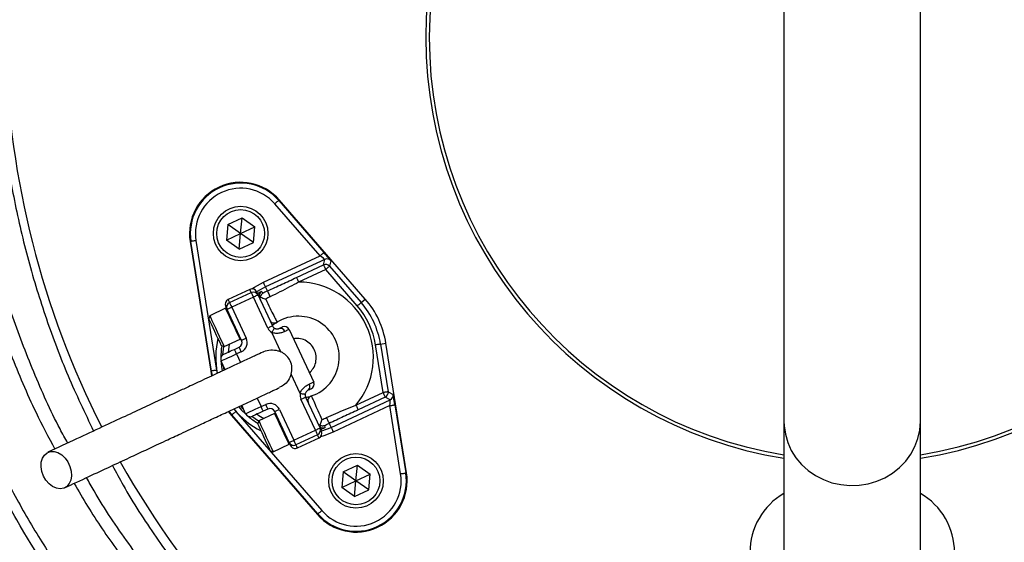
# Model space of a CAD drawing. Header units: millimetres. Extents: x 2629 to 4444, y 1692 to 5472.
# Tile 13 of 22: x 2918 to 3495, y 4246 to 4553. Entities that reach past the tile are written whole.
import ezdxf

# ---------------------------------------------------------------- set-up
doc = ezdxf.new("R2010")
doc.units = ezdxf.units.MM
doc.header["$LTSCALE"] = 2

msp = doc.modelspace()

# ---------------------------------------------------------------- linework, layer by layer
at = {"color": 7, "linetype": 'Continuous', "lineweight": 25}
for p, q in [((3365.79, 4767.54), (3365.79, 4317.14)), ((3445.79, 4317.14), (3445.79, 4767.54)), ((3069.52, 4446.7), (3069.87, 4447.01)), ((3069.52, 4446.7), (3096.02, 4416.17)), ((3120.3, 4388.93), (3069.87, 4447.01)), ((3093.76, 4414.2), (3067.25, 4444.73)), ((3039.65, 4432.64), (3048.02, 4436.55)), ((3047.22, 4427.34), (3048.02, 4436.55)), ((3048.02, 4436.55), (3055.59, 4431.25)), ((3039.65, 4432.64), (3038.85, 4423.44)), ((3047.22, 4427.34), (3039.65, 4432.64)), ((3047.22, 4427.34), (3055.59, 4431.25)), ((3054.79, 4422.05), (3055.59, 4431.25)), ((3018.06, 4422.71), (3017.59, 4422.63)), ((3017.59, 4422.63), (3029.67, 4346.67)), ((3030.14, 4346.74), (3018.06, 4422.71)), ((3021.02, 4423.18), (3033.1, 4347.22)), ((3038.85, 4423.44), (3047.22, 4427.34)), ((3046.41, 4418.14), (3038.85, 4423.44)), ((3046.41, 4418.14), (3047.22, 4427.34)), ((3054.79, 4422.05), (3047.22, 4427.34)), ((3046.41, 4418.14), (3054.79, 4422.05)), ((3060.56, 4398.73), (3093.76, 4414.2)), ((3096.48, 4412.17), (3061.83, 4396.01)), ((3095.8, 4408.96), (3096.48, 4412.17)), ((3100.01, 4411.41), (3099.33, 4408.2)), ((3079.93, 4401.56), (3095.8, 4408.96)), ((3097.07, 4406.24), (3081.2, 4398.84)), ((3115.62, 4384.87), (3097.07, 4406.24)), ((3099.33, 4408.2), (3117.88, 4386.83)), ((3052.59, 4394.54), (3039.9, 4388.62)), ((3062.93, 4393.64), (3061.83, 4396.01)), ((3040.74, 4386.81), (3053.43, 4392.73)), ((3054.7, 4390.01), (3042.01, 4384.09)), ((3063.15, 4371.88), (3054.7, 4390.01)), ((3057.42, 4391.27), (3065.87, 4373.15)), ((3117.88, 4386.83), (3120.3, 4388.93)), ((3038.42, 4383.52), (3029.08, 4379.16)), ((3047.74, 4364.7), (3039.29, 4382.82)), ((3042.01, 4384.09), (3050.46, 4365.96)), ((3029.08, 4379.16), (3028.5, 4377.57)), ((3075.66, 4371.09), (3090.03, 4340.28)), ((3037.53, 4361.04), (3046.87, 4365.39)), ((3070.71, 4358.04), (3065.46, 4369.3)), ((3035.94, 4361.62), (3037.53, 4361.04)), ((3043.57, 4359.44), (3046.29, 4360.71)), ((3130.71, 4334.09), (3126.26, 4362.03)), ((3129.23, 4362.51), (3132.38, 4363.01)), ((3129.23, 4362.51), (3133.67, 4334.56)), ((3144.47, 4287.05), (3132.38, 4363.01)), ((3047.56, 4357.99), (3044.84, 4356.72)), ((3038.1, 4347.51), (3035.78, 4352.5)), ((3030.14, 4346.74), (3029.67, 4346.67)), ((3029.67, 4346.67), (3030.2, 4343.88)), ((3082.1, 4333.62), (3076.85, 4344.87)), ((3091.04, 4312.06), (3082.59, 4330.19)), ((3085.31, 4331.46), (3093.76, 4313.33)), ((3114.84, 4326.69), (3130.71, 4334.09)), ((3131.98, 4331.37), (3116.11, 4323.97)), ((3134.88, 4329.83), (3131.98, 4331.37)), ((3133.67, 4334.56), (3136.57, 4333.02)), ((3050.15, 4321.68), (3047.82, 4326.67)), ((3059.21, 4325.91), (3061.93, 4327.18)), ((3063.2, 4324.46), (3060.48, 4323.19)), ((3069.9, 4324.27), (3078.36, 4306.15)), ((3100.23, 4313.67), (3134.88, 4329.83)), ((3134.69, 4326.43), (3101.49, 4310.95)), ((3141.04, 4286.5), (3134.69, 4326.43)), ((3137.65, 4326.9), (3144, 4286.97)), ((3039.93, 4322.97), (3041.76, 4320.75)), ((3042.12, 4321.06), (3041.76, 4320.75)), ((3041.76, 4320.75), (3092.18, 4262.67)), ((3092.54, 4262.98), (3042.12, 4321.06)), ((3044.38, 4323.03), (3094.8, 4264.94)), ((3067.15, 4321.89), (3057.82, 4317.54)), ((3075.64, 4304.88), (3067.18, 4323.01)), ((3057.82, 4317.54), (3057.24, 4315.94)), ((3099.12, 4316.04), (3100.23, 4313.67)), ((3365.79, 4317.14), (3365.79, 4164.67)), ((3445.79, 4164.67), (3445.79, 4317.14)), ((3078.36, 4306.15), (3091.04, 4312.06)), ((3092.31, 4309.35), (3079.62, 4303.43)), ((3080.47, 4301.62), (3093.16, 4307.53)), ((3066.27, 4299.41), (3075.61, 4303.76)), ((3064.68, 4299.99), (3066.27, 4299.41)), ((3107.27, 4287.63), (3115.64, 4291.54)), ((3114.84, 4282.33), (3115.64, 4291.54)), ((3115.64, 4291.54), (3123.21, 4286.24)), ((3107.27, 4287.63), (3106.47, 4278.43)), ((3114.84, 4282.33), (3107.27, 4287.63)), ((3114.84, 4282.33), (3123.21, 4286.24)), ((3122.4, 4277.04), (3123.21, 4286.24)), ((3144, 4286.97), (3144.47, 4287.05)), ((3106.47, 4278.43), (3114.84, 4282.33)), ((3114.03, 4273.13), (3106.47, 4278.43)), ((3114.03, 4273.13), (3114.84, 4282.33)), ((3122.4, 4277.04), (3114.84, 4282.33)), ((3114.03, 4273.13), (3122.4, 4277.04)), ((3092.54, 4262.98), (3092.18, 4262.67))]:
    msp.add_line(p, q, dxfattribs=at)
at = {"color": 8, "linetype": 'Continuous', "lineweight": 25}
for p, q in [((3044.84, 4356.72), (3047.17, 4351.74)), ((3033.1, 4347.22), (3033.43, 4345.37)), ((3037.47, 4347.32), (3037.14, 4349.57)), ((3030.64, 4344.05), (3030.14, 4346.74)), ((3056.89, 4330.89), (3059.21, 4325.91)), ((3043.16, 4324.49), (3044.38, 4323.03)), ((3048.78, 4324.61), (3047.25, 4326.32)), ((3042.12, 4321.06), (3040.39, 4323.15))]:
    msp.add_line(p, q, dxfattribs=at)
at = {"color": 7, "linetype": 'Continuous', "lineweight": 25, "flags": 128}
for points in [[(3069.52, 4446.7), (3069.47, 4446.66), (3069.33, 4446.54), (3069.12, 4446.36), (3068.84, 4446.11), (3068.5, 4445.82), (3068.11, 4445.48), (3067.69, 4445.11), (3067.25, 4444.73)], [(3021.02, 4423.18), (3020.45, 4423.09), (3019.9, 4423), (3019.39, 4422.92), (3018.94, 4422.85), (3018.57, 4422.79), (3018.3, 4422.74), (3018.12, 4422.72), (3018.06, 4422.71)], [(3096.02, 4416.17), (3095.97, 4416.13), (3095.84, 4416.01), (3095.63, 4415.83), (3095.34, 4415.58), (3095, 4415.29), (3094.61, 4414.95), (3094.19, 4414.58), (3093.76, 4414.2)], [(3095.8, 4408.96), (3095.83, 4408.9), (3095.9, 4408.74), (3096.02, 4408.48), (3096.18, 4408.14), (3096.37, 4407.73), (3096.59, 4407.27), (3096.82, 4406.76), (3097.07, 4406.24)], [(3099.33, 4408.2), (3099.28, 4408.16), (3099.15, 4408.04), (3098.94, 4407.86), (3098.65, 4407.62), (3098.31, 4407.32), (3097.92, 4406.98), (3097.5, 4406.62), (3097.07, 4406.24)], [(3079.93, 4401.56), (3079.96, 4401.5), (3080.03, 4401.34), (3080.15, 4401.08), (3080.31, 4400.74), (3080.5, 4400.33), (3080.72, 4399.87), (3080.95, 4399.36), (3081.2, 4398.84)], [(3061.83, 4396.01), (3061.8, 4396.07), (3061.73, 4396.23), (3061.61, 4396.48), (3061.45, 4396.82), (3061.26, 4397.23), (3061.04, 4397.7), (3060.81, 4398.2), (3060.56, 4398.73)], [(3062.93, 4393.64), (3062.97, 4393.56), (3063.07, 4393.35), (3063.23, 4393.01), (3063.43, 4392.57), (3063.68, 4392.05), (3063.95, 4391.47), (3064.23, 4390.86), (3064.51, 4390.25)], [(3053.43, 4392.73), (3053.46, 4392.67), (3053.53, 4392.52), (3053.64, 4392.27), (3053.8, 4391.93), (3053.99, 4391.52), (3054.21, 4391.05), (3054.45, 4390.54), (3054.7, 4390.01)], [(3057.42, 4391.27), (3057.37, 4391.25), (3057.21, 4391.18), (3056.96, 4391.06), (3056.62, 4390.9), (3056.21, 4390.71), (3055.74, 4390.49), (3055.23, 4390.25), (3054.7, 4390.01)], [(3056.57, 4393.09), (3056.63, 4392.97), (3056.79, 4392.62), (3057.06, 4392.05), (3057.42, 4391.27)], [(3059.52, 4393.34), (3059.57, 4393.24), (3059.74, 4392.86), (3060.06, 4392.17)], [(3039.29, 4382.82), (3038.93, 4383.6), (3038.66, 4384.17), (3038.5, 4384.52), (3038.45, 4384.64)], [(3042.01, 4384.09), (3041.48, 4383.84), (3040.97, 4383.61), (3040.5, 4383.39), (3040.09, 4383.19), (3039.75, 4383.04), (3039.5, 4382.92), (3039.34, 4382.85), (3039.29, 4382.82)], [(3040.74, 4386.81), (3040.77, 4386.76), (3040.84, 4386.6), (3040.96, 4386.35), (3041.11, 4386.01), (3041.31, 4385.6), (3041.53, 4385.13), (3041.76, 4384.62), (3042.01, 4384.09)], [(3117.88, 4386.83), (3117.83, 4386.79), (3117.7, 4386.67), (3117.49, 4386.49), (3117.21, 4386.25), (3116.86, 4385.95), (3116.48, 4385.61), (3116.05, 4385.25), (3115.62, 4384.87)], [(3035.94, 4361.62), (3035.88, 4361.74), (3035.55, 4362.46), (3034.94, 4363.75), (3034.12, 4365.52), (3033.14, 4367.62), (3032.09, 4369.88), (3031.05, 4372.11), (3030.1, 4374.14), (3029.32, 4375.8), (3028.78, 4376.96), (3028.52, 4377.52), (3028.5, 4377.57)], [(3029.08, 4379.16), (3029.22, 4378.87), (3029.66, 4377.92), (3030.37, 4376.4), (3031.3, 4374.4), (3032.38, 4372.09), (3033.52, 4369.63), (3034.66, 4367.21), (3035.69, 4365), (3036.54, 4363.17), (3037.15, 4361.85), (3037.48, 4361.14), (3037.53, 4361.04)], [(3065.87, 4373.15), (3065.82, 4373.12), (3065.66, 4373.05), (3065.41, 4372.93), (3065.07, 4372.78), (3064.66, 4372.59), (3064.19, 4372.37), (3063.68, 4372.13), (3063.15, 4371.88)], [(3067.02, 4371.86), (3066.99, 4371.81), (3066.9, 4371.66), (3066.76, 4371.43), (3066.57, 4371.11), (3066.33, 4370.72), (3066.06, 4370.28), (3065.76, 4369.8), (3065.46, 4369.3)], [(3069.86, 4371.7), (3070.27, 4371.89), (3070.63, 4372.06), (3070.94, 4372.2), (3071.2, 4372.32), (3071.4, 4372.42), (3071.55, 4372.49), (3071.64, 4372.53), (3071.67, 4372.54)], [(3075.66, 4371.09), (3075.61, 4371.07), (3075.49, 4371.01), (3075.28, 4370.91), (3074.98, 4370.78), (3074.61, 4370.61), (3074.17, 4370.4), (3073.65, 4370.16), (3073.07, 4369.88)], [(3050.46, 4365.96), (3049.93, 4365.72), (3049.42, 4365.48), (3048.95, 4365.26), (3048.54, 4365.07), (3048.2, 4364.91), (3047.95, 4364.79), (3047.8, 4364.72), (3047.74, 4364.7)], [(3037.23, 4356.48), (3037.35, 4356.54), (3037.71, 4356.71), (3038.3, 4356.98), (3039.09, 4357.35), (3040.05, 4357.8), (3041.15, 4358.31), (3042.34, 4358.86), (3043.57, 4359.44)], [(3044.84, 4356.72), (3044.59, 4357.25), (3044.36, 4357.76), (3044.14, 4358.23), (3043.95, 4358.65), (3043.79, 4358.98), (3043.67, 4359.23), (3043.6, 4359.39), (3043.57, 4359.44)], [(3047.56, 4357.99), (3047.31, 4358.52), (3047.08, 4359.03), (3046.86, 4359.5), (3046.66, 4359.91), (3046.51, 4360.25), (3046.39, 4360.5), (3046.32, 4360.66), (3046.29, 4360.71)], [(3129.23, 4362.51), (3129.16, 4362.5), (3128.99, 4362.47), (3128.71, 4362.42), (3128.34, 4362.37), (3127.89, 4362.29), (3127.39, 4362.21), (3126.84, 4362.13), (3126.26, 4362.03)], [(3044.84, 4356.72), (3043.07, 4355.9), (3041.37, 4355.11), (3039.81, 4354.37), (3038.43, 4353.73), (3037.31, 4353.21), (3036.47, 4352.82), (3035.95, 4352.58), (3035.78, 4352.5)], [(3033.1, 4347.22), (3032.53, 4347.13), (3031.98, 4347.04), (3031.47, 4346.96), (3031.03, 4346.89), (3030.66, 4346.83), (3030.38, 4346.78), (3030.21, 4346.76), (3030.14, 4346.74)], [(3088.57, 4336.29), (3088.54, 4336.28), (3088.46, 4336.24), (3088.31, 4336.17), (3088.1, 4336.07), (3087.84, 4335.95), (3087.53, 4335.8), (3087.17, 4335.64), (3086.76, 4335.45)], [(3087.44, 4339.07), (3088.02, 4339.34), (3088.54, 4339.58), (3088.98, 4339.79), (3089.35, 4339.96), (3089.64, 4340.1), (3089.86, 4340.2), (3089.98, 4340.26), (3090.03, 4340.28)], [(3082.1, 4333.62), (3082.67, 4333.53), (3083.23, 4333.45), (3083.74, 4333.37), (3084.19, 4333.3), (3084.56, 4333.25), (3084.84, 4333.21), (3085.01, 4333.18), (3085.06, 4333.17)], [(3082.59, 4330.19), (3083.12, 4330.44), (3083.63, 4330.68), (3084.1, 4330.9), (3084.51, 4331.09), (3084.85, 4331.24), (3085.1, 4331.36), (3085.26, 4331.43), (3085.31, 4331.46)], [(3133.67, 4334.56), (3133.61, 4334.55), (3133.43, 4334.52), (3133.16, 4334.48), (3132.79, 4334.42), (3132.34, 4334.35), (3131.83, 4334.26), (3131.28, 4334.18), (3130.71, 4334.09)], [(3130.71, 4334.09), (3130.95, 4333.56), (3131.19, 4333.06), (3131.41, 4332.59), (3131.6, 4332.18), (3131.76, 4331.84), (3131.88, 4331.59), (3131.95, 4331.43), (3131.98, 4331.37)], [(3050.15, 4321.68), (3050.32, 4321.76), (3050.84, 4322), (3051.68, 4322.39), (3052.8, 4322.92), (3054.18, 4323.56), (3055.74, 4324.29), (3057.44, 4325.08), (3059.21, 4325.91)], [(3060.48, 4323.19), (3060.45, 4323.24), (3060.38, 4323.4), (3060.26, 4323.65), (3060.11, 4323.99), (3059.92, 4324.4), (3059.7, 4324.87), (3059.46, 4325.38), (3059.21, 4325.91)], [(3063.2, 4324.46), (3063.17, 4324.51), (3063.1, 4324.66), (3062.98, 4324.92), (3062.83, 4325.25), (3062.63, 4325.67), (3062.41, 4326.14), (3062.18, 4326.65), (3061.93, 4327.18)], [(3067.18, 4323.01), (3067.24, 4323.03), (3067.39, 4323.1), (3067.64, 4323.22), (3067.98, 4323.38), (3068.39, 4323.57), (3068.86, 4323.79), (3069.37, 4324.03), (3069.9, 4324.27)], [(3114.84, 4326.69), (3115.09, 4326.16), (3115.32, 4325.66), (3115.54, 4325.19), (3115.73, 4324.78), (3115.89, 4324.44), (3116.01, 4324.19), (3116.08, 4324.03), (3116.11, 4323.97)], [(3134.69, 4326.43), (3135.26, 4326.52), (3135.81, 4326.61), (3136.32, 4326.69), (3136.76, 4326.76), (3137.13, 4326.82), (3137.41, 4326.86), (3137.58, 4326.89), (3137.65, 4326.9)], [(3044.38, 4323.03), (3043.95, 4322.65), (3043.52, 4322.28), (3043.14, 4321.94), (3042.79, 4321.65), (3042.51, 4321.4), (3042.3, 4321.22), (3042.17, 4321.1), (3042.12, 4321.06)], [(3060.48, 4323.19), (3059.24, 4322.61), (3058.05, 4322.06), (3056.95, 4321.55), (3055.99, 4321.1), (3055.2, 4320.73), (3054.62, 4320.46), (3054.26, 4320.29), (3054.13, 4320.23)], [(3097.54, 4319.42), (3097.82, 4318.82), (3098.11, 4318.21), (3098.38, 4317.63), (3098.62, 4317.1), (3098.83, 4316.66), (3098.99, 4316.33), (3099.08, 4316.12), (3099.12, 4316.04)], [(3064.68, 4299.99), (3064.62, 4300.12), (3064.28, 4300.83), (3063.68, 4302.13), (3062.86, 4303.89), (3061.88, 4305.99), (3060.83, 4308.25), (3059.78, 4310.48), (3058.84, 4312.51), (3058.06, 4314.17), (3057.52, 4315.33), (3057.26, 4315.89), (3057.24, 4315.94)], [(3057.82, 4317.54), (3057.96, 4317.24), (3058.4, 4316.29), (3059.11, 4314.77), (3060.04, 4312.78), (3061.12, 4310.46), (3062.26, 4308), (3063.39, 4305.58), (3064.42, 4303.37), (3065.28, 4301.54), (3065.89, 4300.22), (3066.22, 4299.52), (3066.27, 4299.41)], [(3091.04, 4312.06), (3091.57, 4312.31), (3092.08, 4312.55), (3092.55, 4312.77), (3092.97, 4312.96), (3093.3, 4313.12), (3093.56, 4313.24), (3093.71, 4313.31), (3093.76, 4313.33)], [(3093.76, 4313.33), (3094.12, 4312.56), (3094.39, 4311.99), (3094.55, 4311.64), (3094.61, 4311.52)], [(3096.15, 4314.78), (3096.19, 4314.69), (3096.37, 4314.31), (3096.7, 4313.62)], [(3100.23, 4313.67), (3100.25, 4313.61), (3100.33, 4313.45), (3100.45, 4313.2), (3100.6, 4312.86), (3100.8, 4312.45), (3101.01, 4311.98), (3101.25, 4311.48), (3101.49, 4310.95)], [(3091.04, 4312.06), (3091.29, 4311.53), (3091.53, 4311.02), (3091.75, 4310.55), (3091.94, 4310.14), (3092.1, 4309.8), (3092.22, 4309.55), (3092.29, 4309.4), (3092.31, 4309.35)], [(3075.64, 4304.88), (3075.69, 4304.9), (3075.84, 4304.98), (3076.09, 4305.09), (3076.43, 4305.25), (3076.84, 4305.44), (3077.32, 4305.66), (3077.83, 4305.9), (3078.36, 4306.15)], [(3076.48, 4303.07), (3076.43, 4303.18), (3076.26, 4303.53), (3076, 4304.1), (3075.64, 4304.88)], [(3078.36, 4306.15), (3078.6, 4305.62), (3078.84, 4305.11), (3079.06, 4304.64), (3079.25, 4304.23), (3079.41, 4303.89), (3079.53, 4303.64), (3079.6, 4303.48), (3079.62, 4303.43)], [(2931.6, 4285.16), (2930.63, 4287.86), (2930.19, 4290.61), (2930.3, 4293.24), (2930.97, 4295.58), (2932.15, 4297.48), (2933.77, 4298.83), (2935.71, 4299.54), (2937.87, 4299.57), (2940.11, 4298.91), (2942.28, 4297.6), (2944.25, 4295.73), (2945.9, 4293.42), (2947.12, 4290.81), (2947.83, 4288.06), (2948, 4285.35), (2947.6, 4282.84), (2946.67, 4280.71), (2945.26, 4279.07), (2943.47, 4278.03), (2941.4, 4277.66), (2939.18, 4277.98), (2936.96, 4278.97), (2934.87, 4280.57), (2933.05, 4282.68), (2931.6, 4285.16)], [(3141.04, 4286.5), (3141.61, 4286.59), (3142.16, 4286.68), (3142.67, 4286.76), (3143.11, 4286.83), (3143.48, 4286.89), (3143.76, 4286.93), (3143.93, 4286.96), (3144, 4286.97)], [(3094.8, 4264.94), (3094.37, 4264.56), (3093.95, 4264.2), (3093.56, 4263.86), (3093.22, 4263.57), (3092.94, 4263.32), (3092.72, 4263.14), (3092.59, 4263.02), (3092.54, 4262.98)]]:
    msp.add_lwpolyline(points, dxfattribs=at)
at = {"color": 8, "linetype": 'Continuous', "lineweight": 25, "flags": 128}
for points in [[(3053.43, 4392.73), (3053.07, 4393.51), (3052.8, 4394.08), (3052.64, 4394.42), (3052.59, 4394.54)], [(3053.7, 4394.82), (3055.42, 4395.94), (3060.56, 4398.73)], [(3061.83, 4396.01), (3056.82, 4393.28), (3056.56, 4393.11)], [(3039.9, 4388.62), (3039.95, 4388.51), (3040.11, 4388.16), (3040.38, 4387.59), (3040.74, 4386.81)], [(3046.87, 4365.39), (3046.82, 4365.5), (3046.49, 4366.2), (3045.88, 4367.52), (3045.02, 4369.35), (3043.99, 4371.56), (3042.86, 4373.99), (3041.71, 4376.45), (3040.64, 4378.76), (3039.71, 4380.75), (3038.99, 4382.28), (3038.55, 4383.22), (3038.42, 4383.52)], [(3036.85, 4356.27), (3037.27, 4361.12), (3037.28, 4361.13)], [(3040.53, 4362.44), (3040.05, 4359.11), (3039.93, 4357.74)], [(3035.65, 4352.83), (3035.94, 4349.3), (3036.33, 4346.75)], [(3046.12, 4325.77), (3047.81, 4323.86), (3050.32, 4321.37)], [(3057.73, 4317.28), (3057.71, 4317.29), (3053.73, 4320.08)], [(3056.83, 4321.49), (3057.96, 4320.7), (3060.82, 4318.93)], [(3075.61, 4303.76), (3075.56, 4303.87), (3075.23, 4304.57), (3074.61, 4305.89), (3073.76, 4307.72), (3072.73, 4309.93), (3071.6, 4312.36), (3070.45, 4314.82), (3069.37, 4317.13), (3068.44, 4319.12), (3067.73, 4320.65), (3067.29, 4321.59), (3067.15, 4321.89)], [(3094.62, 4311.5), (3094.91, 4311.59), (3100.23, 4313.67)], [(3365.79, 4317.14), (3365.88, 4314.63), (3366.59, 4309.66), (3368, 4304.83), (3370.09, 4300.21), (3372.81, 4295.9), (3376.12, 4291.96), (3379.96, 4288.47), (3384.26, 4285.5), (3388.95, 4283.09), (3393.94, 4281.29), (3399.13, 4280.13), (3404.45, 4279.62), (3409.79, 4279.79), (3415.06, 4280.63), (3420.16, 4282.11), (3425.01, 4284.22), (3429.51, 4286.92), (3433.6, 4290.16), (3437.18, 4293.88), (3440.2, 4298.01), (3442.61, 4302.48), (3444.37, 4307.22), (3445.43, 4312.13), (3445.79, 4317.14)], [(3093.16, 4307.53), (3093.1, 4307.65), (3092.94, 4308), (3092.68, 4308.57), (3092.31, 4309.35)], [(3101.49, 4310.95), (3096.05, 4308.81), (3094.09, 4308.21)], [(3079.62, 4303.43), (3079.99, 4302.65), (3080.25, 4302.08), (3080.41, 4301.73), (3080.47, 4301.62)]]:
    msp.add_lwpolyline(points, dxfattribs=at)
at = {"color": 7, "linetype": 'Continuous', "lineweight": 25}
for centre, radius in [((3047.22, 4427.34), 16), ((3047.22, 4427.34), 14), ((3114.84, 4282.33), 16), ((3114.84, 4282.33), 14)]:
    msp.add_circle(centre, radius, dxfattribs=at)
for centre, radius, start, end in [((3405.79, 4542.34), 250, 99.2069, 180), ((3405.79, 4542.34), 248, 99.2818, 180), ((3405.79, 4542.34), 250, 279.2069, 80.7931), ((3405.79, 4542.34), 248, 279.2818, 80.7182), ((3434.94, 4551.54), 526, 156.68707, 206.87491), ((3376.63, 4551.54), 526, 277.65134, 23.31342), ((3405.79, 4542.34), 250, 180, 260.7931), ((3405.79, 4542.34), 248, 180, 260.7182), ((3405.79, 4542.34), 693, 181.57108, 267.02226), ((3047.22, 4427.34), 30, 40.96201, 189.03799), ((3047.22, 4427.34), 29.53, 40.96201, 189.03799), ((3047.22, 4427.34), 26.53, 40.96201, 189.03799), ((3097.75, 4409.45), 3, 40.97645, 114.98539), ((3097.07, 4406.24), 3, 40.97606, 114.98578), ((3053.85, 4391.82), 3, 25, 115), ((3081.03, 4354.84), 42.81, 115, 119.32131), ((3081.03, 4354.84), 44, 320.22178, 89.77822), ((3041.17, 4385.9), 3, 115, 205), ((3054.7, 4390.01), 3, 25, 115), ((3060.99, 4390.72), 3, 167.18998, 204.99744), ((3081.03, 4354.84), 39.08, 115, 119.32131), ((3081.03, 4354.84), 52, 9.03799, 40.96201), ((3038.63, 4383.06), 0.5, 25, 115), ((3042.01, 4384.09), 3, 115, 205), ((3081.03, 4354.84), 45.81, 9.03799, 40.96201), ((3081.03, 4354.84), 48.8, 9.03799, 40.96201), ((3066.97, 4377.89), 3, 205, 301.37937), ((3081.03, 4354.84), 24, 288.62063, 121.37937), ((3068.59, 4374.42), 6, 205, 238.55731), ((3068.59, 4374.42), 3, 205, 238.55731), ((3070.5, 4369.09), 2.68, 17.12804, 103.94754), ((3072.94, 4369.82), 3, 25, 115), ((3045.02, 4363.43), 3, 295, 25), ((3046.66, 4365.84), 0.5, 295, 25), ((3045.02, 4363.43), 6, 295, 25), ((3038.5, 4353.76), 3, 115, 205), ((3085.18, 4337.61), 2.68, 306.05353, 32.87155), ((3087.31, 4339.01), 3, 295, 25), ((3088.03, 4332.73), 6, 171.44269, 205), ((3088.03, 4332.73), 3, 171.44269, 205), ((3089.65, 4329.25), 3, 108.62063, 205), ((3130.71, 4334.09), 3, 295.01464, 9.02403), ((3133.61, 4332.55), 3, 295.01512, 9.0225), ((3064.47, 4321.74), 6, 25, 115), ((3064.47, 4321.74), 3, 25, 115), ((3052.87, 4322.95), 3, 205, 295), ((3067.37, 4321.44), 0.5, 25, 115), ((3081.03, 4354.84), 39.08, 290.67869, 295), ((3091.04, 4312.06), 3, 295, 25), ((3081.03, 4354.84), 42.81, 290.67869, 295), ((3091.89, 4310.25), 3, 295, 25), ((3075.39, 4304.22), 0.5, 295, 25), ((3078.36, 4306.15), 3, 205, 295), ((3079.2, 4304.34), 3, 205, 295), ((3434.94, 4551.54), 526, 209.38318, 262.34866), ((3114.84, 4282.33), 30, 220.96201, 9.03799), ((3114.84, 4282.33), 29.53, 220.96201, 9.03799), ((3114.84, 4282.33), 26.53, 220.96201, 9.03799), ((3385.79, 4240.34), 40, 120, 180), ((3425.79, 4240.34), 40, 0, 60)]:
    msp.add_arc(centre, radius, start, end, dxfattribs=at)
at = {"color": 8, "linetype": 'Continuous', "lineweight": 25}
for centre, radius, start, end in [((3060.99, 4390.72), 3, 119.18569, 167.18534), ((3081.03, 4354.84), 48.42, 166.6955, 191.16252), ((3081.03, 4354.84), 45.42, 171.49318, 180.35651), ((3081.03, 4354.84), 48.42, 218.84144, 243.3045), ((3081.03, 4354.84), 45.42, 229.64349, 238.50682), ((3095.63, 4316.42), 3, 228.28197, 290.81805)]:
    msp.add_arc(centre, radius, start, end, dxfattribs=at)
at = {"color": 7, "linetype": 'Continuous', "lineweight": 25}
for centre, major_axis, ratio, start_param, end_param in [((3093.66, 4414.16), (2.82, -1.99), 0.027351, 0.001793, 1.555136), ((3095.92, 4416.12), (-4.09, 4.71), 0.016782, 3.154244, 4.707588), ((3137.55, 4326.85), (-0.98, 6.16), 0.016782, 4.71719, 6.270533), ((3134.59, 4326.38), (0.29, 3.44), 0.027351, 4.728049, 6.281392)]:
    msp.add_ellipse(centre, major_axis=major_axis, ratio=ratio, start_param=start_param, end_param=end_param, dxfattribs=at)
for points, knots in [([(3405.17, 5467.22), (3364.23, 5462.98), (3323.48, 5456), (3263.09, 5441.4), (3243.09, 5435.85), (3203.39, 5423.36), (3183.73, 5416.41), (3125.85, 5393.48), (3088.57, 5375.43), (3017.16, 5334.23), (2983.05, 5311.08), (2918.44, 5259.97), (2887.93, 5231.99), (2831.16, 5171.7), (2804.91, 5139.43), (2757.48, 5071.38), (2736.29, 5035.61), (2699.39, 4961.58), (2683.71, 4923.35), (2658.11, 4845.1), (2648.17, 4805.07), (2634.17, 4723.72), (2630.12, 4682.42), (2628.87, 4630.43), (2628.8, 4620), (2629.12, 4599.17), (2629.5, 4588.79), (2631.31, 4557.75), (2633.4, 4537.2), (2642.25, 4476.14), (2651.57, 4436.22), (2689.14, 4320.05), (2727.03, 4247.37), (2801.42, 4149.74), (2829.11, 4119.12), (2889.36, 4062.89), (2921.94, 4037.3), (2956.47, 4014.74)], [0, 0, 0, 0, 0.0625, 0.0625, 0.09375, 0.09375, 0.125, 0.125, 0.1875, 0.1875, 0.25, 0.25, 0.3125, 0.3125, 0.375, 0.375, 0.4375, 0.4375, 0.5, 0.5, 0.5625, 0.5625, 0.625, 0.625, 0.640625, 0.640625, 0.65625, 0.65625, 0.6875, 0.6875, 0.75, 0.75, 0.875, 0.875, 0.9375, 0.9375, 1, 1, 1, 1]), ([(3405.27, 5466.18), (3389.08, 5464.25), (3359.84, 5460.78), (3317.91, 5453.15), (3279.41, 5444.59), (3241.3, 5434.33), (3203.69, 5422.43), (3168.78, 5409.63), (3136.54, 5396.22), (3106.86, 5382.52), (3077.74, 5367.68), (3049.21, 5351.74), (3021.32, 5334.7), (2994.1, 5316.61), (2967.6, 5297.47), (2941.87, 5277.32), (2913.29, 5253.12), (2882.4, 5224.33), (2849.84, 5190.45), (2819.22, 5154.85), (2790.66, 5117.64), (2764.22, 5078.93), (2739.95, 5038.82), (2717.95, 4997.43), (2698.26, 4954.89), (2680.94, 4911.33), (2666.08, 4866.87), (2653.71, 4821.65), (2644.67, 4779.68), (2638.33, 4741.23), (2633.7, 4703.5), (2630.55, 4662.61), (2629.49, 4618.64), (2630.89, 4575.96), (2634.68, 4534.73), (2640.54, 4495.04), (2648.6, 4455.73), (2658.82, 4416.94), (2671.16, 4378.76), (2685.56, 4341.41), (2701.99, 4304.98), (2720.37, 4269.59), (2740.68, 4235.27), (2762.87, 4202.14), (2786.85, 4170.28), (2812.18, 4140.21), (2838.71, 4111.96), (2866.29, 4085.48), (2895.28, 4060.53), (2922.9, 4038.89), (2941.36, 4026.36), (2949.28, 4020.99)], [0, 0, 0, 0, 0.024886, 0.044924, 0.064991, 0.085066, 0.105129, 0.125163, 0.141782, 0.158408, 0.175027, 0.191645, 0.20827, 0.224889, 0.241508, 0.258134, 0.274753, 0.298636, 0.322538, 0.346421, 0.370247, 0.394092, 0.417918, 0.441744, 0.465588, 0.489413, 0.513239, 0.537084, 0.56091, 0.578723, 0.596537, 0.618897, 0.641273, 0.663628, 0.684019, 0.704427, 0.724819, 0.74521, 0.765617, 0.786008, 0.806277, 0.826562, 0.846831, 0.867099, 0.887383, 0.907651, 0.927056, 0.946502, 0.96596, 0.985404, 1, 1, 1, 1]), ([(2918.86, 4049.3), (2915.96, 4051.42), (2902.17, 4061.51), (2878.88, 4081.42), (2849.12, 4108.96), (2821.05, 4138.24), (2794.67, 4168.96), (2770.1, 4201.05), (2747.43, 4234.48), (2726.69, 4269.19), (2707.9, 4305.06), (2691.13, 4341.92), (2676.47, 4379.6), (2664, 4417.92), (2653.8, 4456.82), (2645.84, 4496.23), (2640.06, 4536.08), (2636.44, 4576.18), (2634.96, 4616.37), (2635.64, 4656.81), (2638.41, 4697.45), (2643.17, 4738.25), (2649.92, 4778.81), (2658.62, 4819), (2669.25, 4858.68), (2682.42, 4899.71), (2698.52, 4941.94), (2717.86, 4985.16), (2739.6, 5027.3), (2763.66, 5068.16), (2789.91, 5107.56), (2818.29, 5145.34), (2848.8, 5181.41), (2881.32, 5215.76), (2915.75, 5248.3), (2951.93, 5278.88), (2989.71, 5307.35), (3028.82, 5333.49), (3069.17, 5357.26), (3110.6, 5378.69), (3152.18, 5397.37), (3193.75, 5413.42), (3235.11, 5427.04), (3277.15, 5438.65), (3319.69, 5448.19), (3362.58, 5455.84), (3391.4, 5459.24), (3405.79, 5460.94)], [0, 0, 0, 0, 0.005629, 0.026809, 0.048024, 0.06924, 0.090423, 0.111538, 0.132619, 0.153767, 0.174949, 0.196132, 0.217281, 0.238362, 0.259327, 0.280352, 0.301412, 0.322477, 0.343513, 0.364485, 0.385918, 0.407402, 0.428911, 0.450421, 0.471904, 0.493337, 0.518022, 0.542785, 0.567587, 0.592389, 0.617152, 0.641836, 0.6665, 0.691241, 0.716021, 0.740801, 0.765541, 0.790204, 0.814584, 0.838982, 0.863362, 0.886087, 0.908864, 0.931671, 0.954482, 0.977268, 1, 1, 1, 1]), ([(3283.79, 3989.48), (3261.76, 3994.36), (3240.17, 4000.52), (3208.42, 4011.66), (3197.94, 4015.68), (3182.38, 4022.21), (3177.22, 4024.46), (3166.96, 4029.13), (3161.87, 4031.54), (3136.66, 4043.92), (3117.26, 4054.94), (3079.93, 4079.13), (3062, 4092.31), (3036.23, 4113.72), (3027.82, 4121.13), (3015.5, 4132.66), (3011.43, 4136.58), (3003.45, 4144.51), (2999.53, 4148.52), (2980.26, 4168.85), (2965.91, 4185.91), (2939.32, 4221.56), (2927.08, 4240.16), (2913.11, 4264.39), (2910.39, 4269.29), (2905.07, 4279.18), (2902.48, 4284.18), (2894.92, 4299.31), (2890.21, 4309.5), (2877.02, 4340.34), (2869.5, 4361.29), (2856.95, 4403.96), (2851.92, 4425.68), (2847.24, 4453.32), (2846.39, 4458.87), (2845.22, 4467.24), (2844.86, 4470.03), (2844.16, 4475.63), (2843.84, 4478.42), (2842.32, 4492.41), (2841.44, 4503.61), (2839.8, 4537.24), (2840.04, 4559.68), (2842.02, 4587.79), (2842.51, 4593.41), (2843.63, 4604.59), (2844.28, 4610.17), (2846.46, 4626.83), (2848.24, 4637.85), (2854.53, 4670.69), (2860, 4692.27), (2870.14, 4724.17), (2873.83, 4734.72), (2879.87, 4750.43), (2881.96, 4755.65), (2886.32, 4766.04), (2888.57, 4771.21), (2900.22, 4796.85), (2910.73, 4816.75), (2922.44, 4836.03)], [0, 0, 0, 0, 0.0625, 0.0625, 0.09375, 0.09375, 0.109375, 0.109375, 0.125, 0.125, 0.1875, 0.1875, 0.25, 0.25, 0.28125, 0.28125, 0.296875, 0.296875, 0.3125, 0.3125, 0.375, 0.375, 0.4375, 0.4375, 0.453125, 0.453125, 0.46875, 0.46875, 0.5, 0.5, 0.5625, 0.5625, 0.625, 0.625, 0.640625, 0.640625, 0.648437, 0.648437, 0.65625, 0.65625, 0.6875, 0.6875, 0.75, 0.75, 0.765625, 0.765625, 0.78125, 0.78125, 0.8125, 0.8125, 0.875, 0.875, 0.90625, 0.90625, 0.921875, 0.921875, 0.9375, 0.9375, 1, 1, 1, 1]), ([(2927.56, 4832.92), (2924.17, 4827.22), (2917.41, 4815.82), (2908.02, 4798.24), (2899.21, 4780.34), (2889.7, 4759.11), (2879.93, 4734.43), (2870.45, 4706.17), (2862.42, 4677.19), (2855.91, 4647.55), (2850.98, 4617.35), (2847.76, 4587.44), (2846.17, 4557.94), (2846.12, 4528.82), (2847.58, 4499.63), (2850.64, 4469.88), (2855.4, 4439.75), (2861.93, 4409.37), (2870.22, 4379.1), (2880.3, 4349.06), (2892.18, 4319.37), (2905.6, 4290.67), (2920.48, 4263.04), (2936.7, 4236.53), (2954.54, 4210.72), (2973.99, 4185.71), (2995.02, 4161.62), (3017.19, 4138.98), (3040.37, 4117.83), (3064.46, 4098.19), (3089.83, 4079.69), (3116.52, 4062.65), (3136.64, 4050.85), (3148, 4045.3), (3149.78, 4044.44)], [0, 0, 0, 0, 0.021642, 0.043284, 0.065035, 0.086787, 0.11921, 0.151655, 0.184077, 0.217365, 0.250679, 0.283967, 0.31553, 0.347092, 0.379001, 0.410909, 0.444709, 0.478535, 0.512336, 0.547119, 0.58193, 0.616713, 0.650512, 0.684338, 0.718137, 0.752918, 0.787726, 0.822507, 0.856312, 0.890142, 0.923947, 0.958735, 0.993552, 1, 1, 1, 1]), ([(2923.56, 4774.26), (2920.22, 4766.85), (2912.17, 4749.03), (2901.73, 4719.95), (2891.66, 4686.13), (2883.77, 4650.55), (2878.21, 4613.31), (2875.27, 4575.75), (2874.96, 4538.13), (2877.29, 4500.8), (2882.26, 4463.89), (2889.73, 4427.48), (2899.67, 4391.59), (2912.1, 4356.48), (2924.97, 4326.2), (2934.51, 4308.08), (2938.26, 4300.95)], [0, 0, 0, 0, 0.049519, 0.119096, 0.188479, 0.26507, 0.341929, 0.418881, 0.495743, 0.572336, 0.647905, 0.72373, 0.799637, 0.875454, 0.951017, 1, 1, 1, 1]), ([(2945.85, 4304.49), (2944.32, 4307.24), (2936.83, 4320.74), (2925.65, 4346.09), (2912.49, 4380.39), (2901.94, 4415.56), (2893.82, 4451.31), (2888.24, 4487.52), (2885.2, 4524), (2884.72, 4560.6), (2886.8, 4597.15), (2891.44, 4633.48), (2898.59, 4669.43), (2908.3, 4704.8), (2919.68, 4737.94), (2928.97, 4758.77), (2933.26, 4768.4)], [0, 0, 0, 0, 0.019508, 0.095754, 0.171998, 0.248244, 0.324488, 0.400734, 0.476978, 0.553224, 0.629468, 0.705714, 0.781958, 0.858204, 0.934448, 1, 1, 1, 1]), ([(2948.02, 4761.52), (2943.55, 4750.69), (2934.56, 4728.85), (2923.86, 4694.94), (2915.31, 4660.19), (2909.14, 4624.87), (2905.33, 4589.18), (2903.91, 4553.36), (2904.89, 4517.56), (2908.35, 4481.92), (2914.21, 4446.52), (2922.4, 4411.55), (2932.93, 4377.26), (2945.55, 4343.75), (2955.84, 4322.28), (2960.99, 4311.55)], [0, 0, 0, 0, 0.075598, 0.152409, 0.229292, 0.306438, 0.383673, 0.46082, 0.537704, 0.61464, 0.691838, 0.769125, 0.846324, 0.923262, 1, 1, 1, 1]), ([(3062.93, 4393.64), (3065.77, 4394.96), (3071.43, 4397.6), (3077.1, 4400.24), (3079.93, 4401.56)], [0, 0, 0, 0, 0.499965, 1, 1, 1, 1]), ([(3081.2, 4398.84), (3079.44, 4397.88), (3073.96, 4394.87), (3068.34, 4392.12), (3064.51, 4390.25)], [0, 0, 0, 0, 0.319681, 1, 1, 1, 1]), ([(3057.46, 4392.2), (3057.44, 4392.19), (3057.31, 4392.12), (3057.13, 4392), (3056.98, 4391.89)], [0, 0, 0, 0, 0.1438071, 1, 1, 1, 1]), ([(3058.81, 4388.29), (3058.81, 4388.29), (3058.69, 4388.55), (3058.49, 4389.13), (3058.58, 4389.82), (3058.62, 4390.18)], [0, 0, 0, 0, 0.005329, 0.483495, 1, 1, 1, 1]), ([(3060.06, 4392.17), (3060.06, 4392.17), (3059.91, 4392.08), (3059.43, 4391.74), (3058.89, 4391.1), (3058.69, 4390.41), (3058.62, 4390.18)], [0, 0, 0, 0, 0.004859, 0.214106, 0.733553, 1, 1, 1, 1]), ([(3058.62, 4390.18), (3058.96, 4390.04), (3059.64, 4389.75), (3060.79, 4389.31), (3061.54, 4389.03), (3061.89, 4388.91), (3061.89, 4388.91)], [0, 0, 0, 0, 0.347348, 0.692593, 0.995422, 1, 1, 1, 1]), ([(3061.89, 4388.91), (3062.76, 4387.12), (3064.55, 4383.41), (3066.71, 4379), (3068.24, 4375.92), (3068.43, 4375.53), (3068.53, 4375.33)], [0, 0, 0, 0, 0.237859, 0.492397, 0.74613, 1, 1, 1, 1]), ([(3068.53, 4375.33), (3068.51, 4375.32), (3068.45, 4375.28), (3067.92, 4374.95), (3066.98, 4374.32), (3066.15, 4373.66), (3065.77, 4373.36)], [0, 0, 0, 0, 0.1950567, 0.4817546, 0.7629107, 1, 1, 1, 1]), ([(3067.02, 4371.86), (3067.1, 4371.81), (3067.38, 4371.65), (3067.79, 4371.51), (3068.38, 4371.41), (3068.76, 4371.41), (3069.27, 4371.48), (3069.59, 4371.58), (3069.8, 4371.67), (3069.86, 4371.7)], [0, 0, 0, 0, 0.0684242, 0.2532833, 0.3329945, 0.5636091, 0.600246, 0.8966103, 1, 1, 1, 1]), ([(3073.07, 4369.88), (3072.91, 4369.81), (3072.24, 4369.51), (3070.79, 4369.02), (3068.51, 4368.69), (3066.63, 4368.88), (3065.65, 4369.23), (3065.46, 4369.3)], [0, 0, 0, 0, 0.08499, 0.354799, 0.637811, 0.928511, 1, 1, 1, 1]), ([(3087.48, 4345.72), (3088.29, 4346.51), (3090.04, 4348.2), (3091.42, 4351.75), (3091.67, 4355.66), (3090.58, 4359.45), (3088.31, 4362.66), (3085.1, 4364.9), (3081.56, 4366.02), (3079.24, 4365.74), (3078.21, 4365.62)], [0, 0, 0, 0, 0.113263, 0.243922, 0.374428, 0.504767, 0.635, 0.765235, 0.895575, 1, 1, 1, 1]), ([(3060.36, 4357.81), (3060.5, 4357.9), (3061.82, 4358.78), (3064.92, 4359.24), (3068.34, 4359.01), (3070.18, 4358.26), (3070.71, 4358.04)], [0, 0, 0, 0, 0.048406, 0.445347, 0.83938, 1, 1, 1, 1]), ([(3060.31, 4357.87), (3058.94, 4357.23), (3055.93, 4355.83), (3049.92, 4353.02), (3043.21, 4349.89), (3036.61, 4346.82), (3030.47, 4343.95), (3024.97, 4341.39), (3020.05, 4339.09), (3014.84, 4336.66), (3008.51, 4333.71), (3000.39, 4329.93), (2990.57, 4325.35), (2978.99, 4319.95), (2965.64, 4313.72), (2950.52, 4306.67), (2939.83, 4301.69), (2934.23, 4299.07)], [0, 0, 0, 0, 0.0640989, 0.1408827, 0.2099224, 0.2711393, 0.3244293, 0.3697424, 0.4071197, 0.4417241, 0.4905914, 0.549772, 0.6192675, 0.6990405, 0.7890673, 0.8893811, 1, 1, 1, 1]), ([(3076.85, 4344.87), (3077.09, 4346.18), (3077.58, 4348.79), (3076.62, 4352.59), (3074.53, 4355.58), (3072.39, 4357.22), (3071.04, 4357.88), (3070.71, 4358.04)], [0, 0, 0, 0, 0.248707, 0.498409, 0.716025, 0.929044, 1, 1, 1, 1]), ([(3076.85, 4344.87), (3076.35, 4343.62), (3075.37, 4341.12), (3072.82, 4338.43), (3070.78, 4337.53), (3069.98, 4337.17)], [0, 0, 0, 0, 0.376883, 0.753294, 1, 1, 1, 1]), ([(2943.95, 4278.23), (2948.71, 4280.45), (2957.75, 4284.66), (2970.47, 4290.59), (2981.58, 4295.78), (2990.55, 4299.96), (2997.62, 4303.26), (3003.04, 4305.78), (3007.76, 4307.98), (3012.61, 4310.25), (3018.21, 4312.86), (3024.89, 4315.97), (3032.36, 4319.46), (3039.81, 4322.93), (3047.02, 4326.29), (3053.8, 4329.46), (3060.37, 4332.52), (3066.01, 4335.15), (3068.81, 4336.45), (3070.05, 4337.03)], [0, 0, 0, 0, 0.094023, 0.17822, 0.252598, 0.317171, 0.361036, 0.398847, 0.430594, 0.461147, 0.503246, 0.553276, 0.61125, 0.677227, 0.73583, 0.799528, 0.868219, 0.941848, 1, 1, 1, 1]), ([(3082.1, 4333.62), (3082.29, 4334.08), (3082.75, 4335.19), (3084.02, 4336.77), (3085.75, 4338.2), (3086.87, 4338.78), (3087.44, 4339.07)], [0, 0, 0, 0, 0.172053, 0.419535, 0.706485, 1, 1, 1, 1]), ([(3086.76, 4335.45), (3086.57, 4335.35), (3086.27, 4335.19), (3085.84, 4334.8), (3085.51, 4334.38), (3085.32, 4334.05), (3085.15, 4333.6), (3085.1, 4333.38), (3085.06, 4333.17)], [0, 0, 0, 0, 0.3368191, 0.5390377, 0.6161634, 0.8245596, 0.8385454, 1, 1, 1, 1]), ([(3085.4, 4331.26), (3085.72, 4331.31), (3086.47, 4331.45), (3086.98, 4331.59), (3087.28, 4331.67)], [0, 0, 0, 0, 0.414383, 1, 1, 1, 1]), ([(3088.69, 4332.1), (3088.78, 4331.89), (3088.95, 4331.49), (3090.33, 4328.34), (3092.32, 4323.85), (3094.01, 4320.09), (3094.83, 4318.28)], [0, 0, 0, 0, 0.25387, 0.507603, 0.762141, 1, 1, 1, 1]), ([(3097.54, 4319.42), (3099.36, 4320.25), (3105.06, 4322.85), (3110.88, 4325.13), (3114.84, 4326.69)], [0, 0, 0, 0, 0.31965, 1, 1, 1, 1]), ([(3116.11, 4323.97), (3113.28, 4322.65), (3107.62, 4320), (3101.95, 4317.36), (3099.12, 4316.04)], [0, 0, 0, 0, 0.500035, 1, 1, 1, 1]), ([(3093.7, 4314.96), (3093.4, 4315.15), (3092.81, 4315.53), (3092.49, 4316.06), (3092.37, 4316.32), (3092.37, 4316.32)], [0, 0, 0, 0, 0.516507, 0.994674, 1, 1, 1, 1]), ([(3094.83, 4318.28), (3094.82, 4318.28), (3094.69, 4317.93), (3094.42, 4317.18), (3094.02, 4316.01), (3093.81, 4315.31), (3093.7, 4314.96)], [0, 0, 0, 0, 0.004578, 0.307408, 0.652654, 1, 1, 1, 1]), ([(3093.7, 4314.96), (3093.92, 4314.86), (3094.57, 4314.58), (3095.42, 4314.58), (3095.98, 4314.73), (3096.14, 4314.78), (3096.15, 4314.78)], [0, 0, 0, 0, 0.26645, 0.785895, 0.995141, 1, 1, 1, 1]), ([(2972.02, 4291.32), (2974.08, 4287.47), (2981.82, 4273.04), (2997.35, 4249.25), (3018.44, 4220.14), (3039.86, 4194.52), (3060.94, 4172.04), (3081.24, 4152.34), (3100.68, 4135.07), (3118.98, 4119.97), (3135.85, 4106.73), (3150.01, 4095.82), (3161.26, 4087), (3166.48, 4082.26), (3169.09, 4079.88)], [0, 0, 0, 0, 0.044896, 0.168274, 0.291529, 0.41438, 0.511255, 0.608188, 0.705076, 0.778604, 0.852133, 0.925835, 0.962948, 1, 1, 1, 1]), ([(3078.83, 4139.91), (3069.44, 4148.06), (3050.66, 4164.37), (3024.75, 4191.1), (3000.58, 4219.3), (2978.71, 4249.17), (2964.16, 4270.91), (2957.61, 4282.99), (2956.91, 4284.27)], [0, 0, 0, 0, 0.195359, 0.390709, 0.586066, 0.781417, 0.976775, 1, 1, 1, 1]), ([(2949.61, 4280.87), (2952.2, 4276.39), (2960.04, 4262.83), (2974.89, 4241.17), (2993.97, 4215.98), (3014.61, 4192.02), (3036.05, 4169.98), (3058.14, 4149.82), (3080.69, 4131.47), (3104.22, 4114.27), (3120.7, 4103.93), (3128.94, 4098.77)], [0, 0, 0, 0, 0.060559, 0.183547, 0.306514, 0.429249, 0.551564, 0.663586, 0.775786, 0.887983, 1, 1, 1, 1])]:
    msp.add_open_spline(points, degree=3, knots=knots, dxfattribs=at)
at = {"color": 8, "linetype": 'Continuous', "lineweight": 25}
for points, knots in [([(2859.16, 4116.39), (2851.64, 4123.63), (2835.11, 4139.55), (2811.28, 4165.82), (2787.47, 4194.74), (2765.35, 4224.87), (2745.04, 4255.88), (2726.54, 4287.7), (2709.85, 4320.23), (2694.87, 4353.62), (2681.55, 4388.03), (2669.94, 4423.42), (2660.13, 4459.72), (2652.23, 4496.64), (2646.29, 4534.09), (2642.35, 4572), (2640.46, 4610.26), (2640.61, 4650.1), (2642.73, 4691.32), (2647.1, 4733.72), (2653.62, 4775.76), (2662.26, 4817.35), (2672.99, 4858.42), (2685.82, 4898.9), (2700.71, 4938.72), (2717.93, 4978.41), (2737.55, 5017.84), (2759.62, 5056.82), (2783.77, 5094.62), (2809.94, 5131.07), (2838.03, 5166.06), (2867.48, 5198.97), (2898.09, 5229.78), (2929.67, 5258.49), (2962.63, 5285.52), (2996.9, 5310.81), (3032.41, 5334.33), (3069.12, 5356.04), (3106.95, 5375.9), (3146.45, 5394.14), (3187.61, 5410.6), (3230.29, 5425.04), (3273.6, 5437.36), (3317.35, 5447.47), (3361.4, 5455.56), (3391, 5459.13), (3405.79, 5460.91)], [0, 0, 0, 0, 0.017302, 0.038037, 0.058726, 0.079357, 0.099936, 0.120118, 0.140293, 0.160479, 0.180696, 0.201376, 0.222122, 0.242945, 0.263859, 0.284878, 0.306018, 0.32724, 0.350809, 0.374315, 0.397774, 0.421196, 0.444598, 0.468004, 0.491434, 0.514912, 0.539565, 0.564262, 0.588986, 0.613722, 0.638457, 0.663177, 0.686743, 0.710267, 0.733753, 0.757223, 0.780701, 0.804207, 0.827759, 0.851369, 0.87618, 0.90107, 0.925907, 0.950666, 0.97536, 1, 1, 1, 1]), ([(3059.52, 4393.34), (3059.49, 4393.33), (3059.41, 4393.3), (3058.74, 4392.96), (3057.88, 4392.45), (3057.46, 4392.2)], [0, 0, 0, 0, 0.253882, 0.630813, 1, 1, 1, 1]), ([(3094.09, 4312.64), (3094.55, 4312.79), (3095.54, 4313.12), (3096.5, 4313.51), (3096.63, 4313.58), (3096.7, 4313.62)], [0, 0, 0, 0, 0.308694, 0.656998, 1, 1, 1, 1])]:
    msp.add_open_spline(points, degree=3, knots=knots, dxfattribs=at)

doc.saveas('drawing.dxf')
